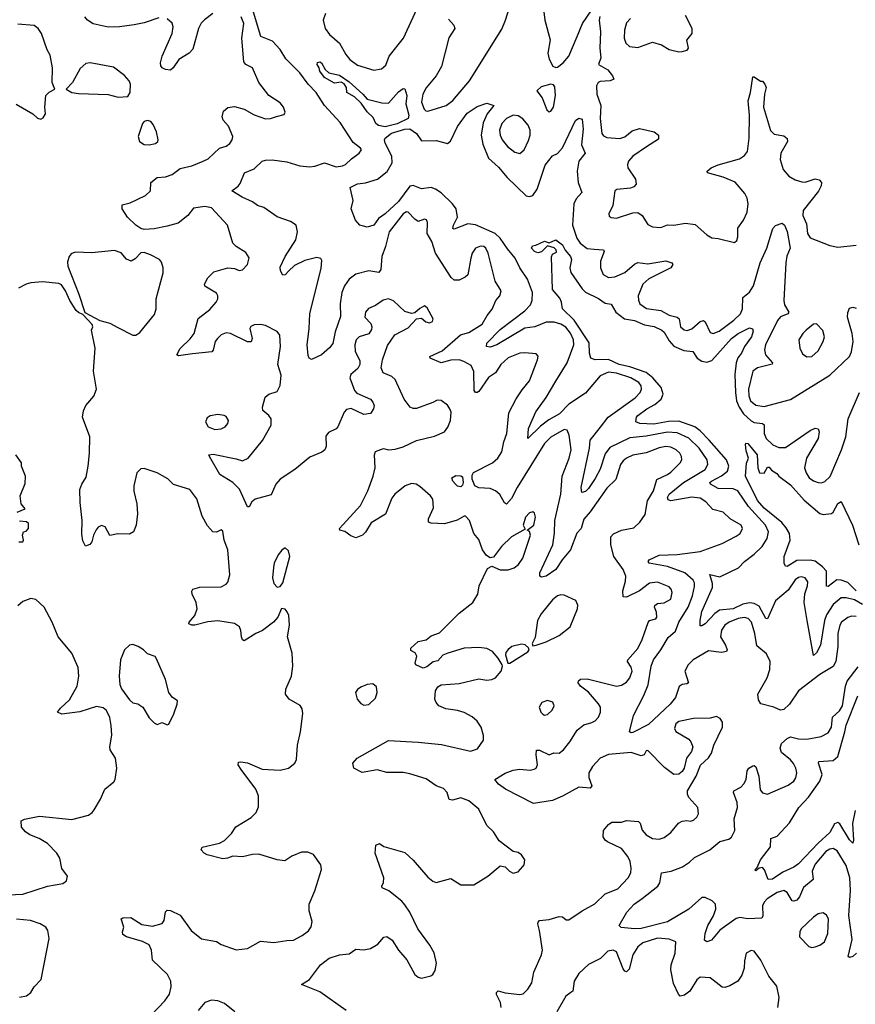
# Model space of a CAD drawing. Extents: x 1550320 to 1685906, y 509093 to 640511.
# Tile 246 of 256: x 1638886 to 1643981, y 532094 to 538098. Entities that reach past the tile are written whole.
import ezdxf

# ---------------------------------------------------------------- set-up
doc = ezdxf.new("R2010")
doc.units = 0

msp = doc.modelspace()

# ---------------------------------------------------------------- linework, layer by layer
at = {"layer": '0CON20XD'}
for points in [[(1641500.5, 538100.5), (1641532.5, 538065), (1641538.1, 538045), (1641502.9, 537987.1), (1641456.9, 537813.1), (1641424.8, 537755.2), (1641365, 537683.6), (1641343.2, 537645), (1641336.5, 537595), (1641352.4, 537552.4), (1641362.6, 537542.6), (1641375, 537540.8), (1641486.2, 537575), (1641526, 537605), (1641627.5, 537725), (1641825, 538040.8), (1641847.8, 538095), (1641912.5, 538305)], [(1642069.6, 538245), (1642087.7, 538095), (1642120, 537975), (1642105.8, 537895), (1642115, 537857.5), (1642136.7, 537815), (1642155, 537806.2), (1642165, 537808.8), (1642200, 537835), (1642234.3, 537875), (1642284.6, 537995.4), (1642317.3, 538075), (1642375, 538158)], [(1640750.9, 538135), (1640735.5, 538095), (1640748.5, 538045), (1640775, 538008.8), (1640835, 537955.5), (1640875, 537885.5), (1640899.6, 537855), (1640945, 537821.9), (1641045, 537791.3), (1641091.8, 537798.2), (1641118.1, 537821.9), (1641139.6, 537875), (1641227.1, 537985), (1641306.6, 538163.4)], [(1639735, 538108.8), (1639645, 538078.5), (1639585, 538065.9), (1639494.6, 538054.6), (1639425, 538053.3), (1639335, 538073.8), (1639300, 538095), (1639282.5, 538115)], [(1640063.1, 538135), (1640012.8, 538097.2), (1639993.4, 538076.6), (1639976.2, 538045), (1639942.1, 537917.9), (1639918.6, 537895), (1639855.6, 537855), (1639822.5, 537805), (1639805, 537790), (1639775, 537794), (1639755, 537803.8), (1639745.9, 537815.9), (1639744.3, 537834.3), (1639755, 537876), (1639815.3, 538014.7), (1639821.5, 538055), (1639815, 538077.5), (1639785, 538104.4)], [(1642565, 535408.2), (1642548.5, 535385), (1642520.5, 535295), (1642465, 535241.1), (1642365, 535096.9), (1642325, 535052.5), (1642308.9, 534995), (1642283.5, 534966.5), (1642243.8, 534865), (1642193.6, 534805), (1642155.7, 534745), (1642096, 534705), (1642068.3, 534698.3), (1642056.7, 534705), (1642057.1, 534725), (1642137.2, 534895), (1642147.7, 534967.7), (1642148.8, 535045), (1642185.3, 535205), (1642192.5, 535315), (1642235.6, 535425), (1642247.8, 535475), (1642235.4, 535565.4), (1642224.3, 535594.3), (1642205, 535598.9), (1642125, 535552.7), (1642085, 535514.5), (1641920, 535245), (1641885, 535177.8), (1641855, 535144.3), (1641841.7, 535151.7), (1641813.8, 535203.8), (1641786.7, 535225), (1641755, 535238.6), (1641685, 535243.8), (1641661.8, 535255), (1641645, 535296.7), (1641645, 535321.2), (1641652.2, 535337.8), (1641769.4, 535395), (1641801.8, 535425), (1641826.6, 535463.4), (1641838, 535525), (1641855.9, 535575), (1641868.8, 535701.2), (1641913.8, 535786.2), (1641949, 535841), (1641995, 535896), (1642044, 536025), (1642046.4, 536046.4), (1642035, 536060), (1641965, 536067.1), (1641935, 536064.4), (1641865, 536035.5), (1641820, 535995), (1641786.7, 535945), (1641745, 535915.6), (1641685, 535831.1), (1641674.5, 535824.5), (1641665, 535825.8), (1641657.5, 535837.5), (1641655, 535952.5), (1641638.5, 535988.5), (1641594.7, 536014.7), (1641565, 536023.2), (1641515, 536021.9), (1641455, 536006.7), (1641388, 536035), (1641386.7, 536045), (1641461.8, 536078.2), (1641573.5, 536176.5), (1641625, 536190.9), (1641705, 536242.2), (1641735.9, 536294.1), (1641767.5, 536332.5), (1641789.5, 536385), (1641812.9, 536415), (1641820.6, 536445), (1641785, 536503.3), (1641742.1, 536675), (1641727.8, 536705), (1641715, 536714.4), (1641695, 536716.7), (1641665.5, 536704.5), (1641645.7, 536675), (1641635.6, 536645), (1641617.5, 536542.5), (1641602.7, 536527.3), (1641565, 536509.1), (1641535, 536508.9), (1641516.4, 536526.4), (1641420.8, 536675), (1641399.6, 536745), (1641370.5, 536795), (1641372.3, 536862.3), (1641367.3, 536877.3), (1641355, 536882), (1641315, 536868.1), (1641295, 536881.4), (1641255, 536925.5), (1641245, 536926.2), (1641225, 536913.8), (1641138.4, 536805), (1641117, 536715), (1641094.7, 536655), (1641087.7, 536575), (1641075, 536555.6), (1641015, 536566.9), (1640935, 536546.5), (1640895, 536516), (1640867.1, 536475), (1640849.8, 536435), (1640839.8, 536365), (1640842.6, 536287.4), (1640808.9, 536195), (1640795, 536124), (1640775, 536097.5), (1640725.8, 536054.2), (1640665, 536026.7), (1640650, 536035), (1640645, 536050), (1640638.5, 536115), (1640651.6, 536215), (1640654.2, 536304.2), (1640725, 536582), (1640728.9, 536628.9), (1640722.7, 536642.7), (1640698.3, 536648.3), (1640625, 536630.4), (1640561.5, 536598.5), (1640525.7, 536564.3), (1640505, 536541.9), (1640490.3, 536540.3), (1640475.9, 536565.9), (1640475, 536590), (1640504.5, 536655), (1640570, 536755), (1640579.2, 536805), (1640571.2, 536845), (1640536.9, 536866.9), (1640455, 536896.4), (1640375, 536953.3), (1640335.5, 536965.5), (1640305, 536988.1), (1640242, 537015), (1640180, 537055), (1640217.7, 537082.3), (1640230.5, 537099.5), (1640256.7, 537165), (1640315, 537188.6), (1640365.4, 537234.6), (1640385, 537242.1), (1640425, 537244.6), (1640515, 537231.8), (1640595, 537207.1), (1640655, 537200.9), (1640685.3, 537204.7), (1640745, 537225.6), (1640815, 537201.1), (1640853.8, 537206.2), (1640872, 537215), (1640909.6, 537250.4), (1640956, 537285), (1640970, 537305), (1640963.8, 537315), (1640918.7, 537348.7), (1640840.4, 537470.4), (1640744.2, 537575), (1640693.8, 537653.8), (1640644.3, 537704.3), (1640593.8, 537775), (1640508.7, 537858.7), (1640475, 537915.8), (1640427.7, 537967.7), (1640356, 537996), (1640311.5, 538145)], [(1640451.9, 537508.1), (1640499.2, 537520.8), (1640503.8, 537535), (1640494, 537565), (1640475, 537591.2), (1640405, 537636.7), (1640344.5, 537714.5), (1640305.6, 537805), (1640265, 537825.5), (1640252, 537842), (1640240, 537985), (1640252.2, 538075), (1640236, 538116)], [(1642422.9, 538117.1), (1642418.8, 538095), (1642427.6, 538025), (1642422.9, 537925), (1642428.9, 537865), (1642414.2, 537825), (1642472.2, 537792.2), (1642501.1, 537755), (1642508.8, 537735), (1642485.4, 537724.6), (1642425, 537721.2), (1642413.3, 537715), (1642403.2, 537695), (1642404.7, 537645), (1642430, 537575), (1642424.7, 537495), (1642435.7, 537405), (1642445, 537390.8), (1642465, 537380.6), (1642544.5, 537374.5), (1642575, 537384.4), (1642619.4, 537420.6), (1642665, 537435.6), (1642755, 537414.3), (1642780.8, 537395), (1642781.2, 537368.8), (1642707.9, 537322.1), (1642624.4, 537265), (1642597.8, 537235), (1642591.1, 537215), (1642593.5, 537195), (1642641.4, 537125), (1642644.2, 537095), (1642630.7, 537079.3), (1642609.8, 537070.2), (1642527.5, 537062.5), (1642514.4, 537055.6), (1642501.9, 536965), (1642478.8, 536915), (1642480.8, 536900.8), (1642491.9, 536891.9), (1642525, 536887.1), (1642625, 536921.1), (1642655, 536923.1), (1642680.8, 536905), (1642715, 536848.8), (1642745, 536834.2), (1642795, 536831.4), (1642835, 536846.7), (1642875, 536844.4), (1642945, 536857.3), (1643005, 536849.4), (1643075, 536786.9), (1643105, 536768.1), (1643145, 536764.4), (1643245, 536740), (1643257.7, 536752.3), (1643264, 536775), (1643263.8, 536826.2), (1643299.4, 536875), (1643321.5, 536925), (1643327.3, 536975), (1643320.4, 537010.4), (1643307.6, 537037.6), (1643247.7, 537107.7), (1643175, 537138.2), (1643080, 537165), (1643077.5, 537175), (1643102.5, 537195), (1643145, 537214), (1643275, 537248.9), (1643305, 537269.4), (1643322.7, 537295), (1643333.9, 537375), (1643334.7, 537515), (1643327.3, 537602.7), (1643342, 537655), (1643355, 537750), (1643365, 537750), (1643403, 537723), (1643415, 537722.5), (1643430, 537705), (1643436.7, 537685), (1643426.7, 537645), (1643421.2, 537565), (1643463.4, 537423.4), (1643485, 537400.6), (1643545, 537390.6), (1643564.4, 537374.4), (1643566.7, 537355), (1643526.2, 537285), (1643522.1, 537245), (1643540.9, 537185), (1643574.4, 537145), (1643615, 537121.9), (1643655, 537108.6), (1643675, 537108.1), (1643735, 537128.2), (1643760.9, 537120.9), (1643774.5, 537105), (1643772.5, 537085), (1643756.5, 537053.5), (1643662.5, 536935), (1643661.5, 536905), (1643684, 536854), (1643689.5, 536795), (1643705, 536768.6), (1643825, 536722), (1643875, 536711.4), (1643985, 536723.3)], [(1642610, 538105), (1642585, 538078.8), (1642573.5, 538035), (1642571.9, 537985), (1642582, 537955), (1642604, 537935), (1642655, 537928.5), (1642745, 537961.2), (1642800, 537945), (1642845, 537916.7), (1642905, 537901.2)], [(1642905, 537901.2), (1642925, 537903.3), (1642955, 537912.5), (1642963.3, 537925), (1642953.8, 537973.8), (1642985.7, 538015), (1642985.7, 538045), (1642945, 538123.3)], [(1638865, 537582.9), (1638966.7, 537525), (1638995, 537496.7), (1639015, 537492.5), (1639029.3, 537500.7), (1639043.3, 537525), (1639040, 537565), (1639046, 537635), (1639065, 537656.2), (1639100, 537675), (1639084.2, 537715), (1639085.6, 537805), (1639072.9, 537882.9), (1639054.5, 537915), (1639019.1, 538015), (1638997.8, 538045), (1638975, 538062.1), (1638875, 538071.5)], [(1639486.4, 537626.4), (1639545, 537630), (1639560, 537655), (1639560.8, 537705), (1639553.8, 537725), (1639525, 537758.8), (1639458.8, 537808.8), (1639315.8, 537835.8), (1639288.8, 537831.2), (1639255, 537800), (1639208.8, 537715), (1639170, 537675), (1639204.2, 537654.2), (1639245, 537648), (1639425, 537641.2), (1639486.4, 537626.4)], [(1641115, 537444.2), (1641073.8, 537453.8), (1641057.8, 537465), (1641041.6, 537501.6), (1641005, 537536.9), (1640968.7, 537588.7), (1640927.1, 537627.1), (1640880.8, 537655), (1640879.2, 537685), (1640865, 537708), (1640846.4, 537716.4), (1640805, 537712), (1640745, 537745.7), (1640715.7, 537785), (1640712.5, 537805), (1640700, 537825), (1640702.7, 537837.3), (1640715, 537840.6), (1640727.1, 537835), (1640747.5, 537795), (1640771.2, 537775), (1640835, 537759.4), (1640895, 537718.8), (1640978.8, 537645), (1641005, 537614), (1641095, 537590.5), (1641135, 537590), (1641195, 537658.8), (1641225, 537678.8), (1641235, 537676.7), (1641245.5, 537635.5), (1641240, 537585), (1641258.2, 537515), (1641255.5, 537495), (1641187, 537463), (1641115, 537444.2)], [(1642115, 537536.7), (1642125, 537540), (1642140.6, 537565), (1642153.3, 537635), (1642148.7, 537688.7), (1642140.3, 537700.3), (1642125, 537705.7), (1642065, 537687.8), (1642040, 537665), (1642071.2, 537621.2), (1642099.5, 537549.5), (1642115, 537536.7)], [(1640877, 532057), (1640715, 532170.5), (1640603.3, 532215), (1640653.3, 532245), (1640720, 532335), (1640773.3, 532375), (1640835, 532395.7), (1640895, 532402.5), (1640935, 532430), (1640985, 532425.8), (1641025.6, 532434.4), (1641069.3, 532460.7), (1641105.9, 532504.1), (1641125, 532508), (1641156, 532485), (1641195, 532424), (1641245.4, 532365.4), (1641295, 532275.8), (1641315, 532259.4), (1641335, 532254.4), (1641392.1, 532267.9), (1641404.3, 532275.7), (1641419.1, 532300.9), (1641428.1, 532345), (1641412.9, 532407.1), (1641386.7, 532455), (1641314.2, 532555), (1641265.6, 532655), (1641235, 532701.2), (1641215, 532723.8), (1641136.7, 532785), (1641096.7, 532805), (1641093.8, 532815), (1641104, 532836), (1641106.2, 532865), (1641053.8, 533015), (1641056.7, 533065), (1641080, 533075), (1641106.1, 533056.1), (1641235, 533018.8), (1641285, 532972), (1641375, 532870), (1641405, 532845.5), (1641425, 532837.5), (1641515, 532862), (1641575, 532822.5), (1641655, 532822), (1641740, 532875), (1641815, 532937.5), (1641845, 532933.3), (1641873.3, 532905), (1641895, 532894), (1641925, 532901.2), (1641953.8, 532935), (1641961.2, 532945), (1641966, 532975), (1641946.2, 533005), (1641925, 533018.8), (1641895, 533026.7), (1641810.3, 533090.3), (1641773.8, 533145), (1641735, 533184), (1641685, 533284.4), (1641625, 533334.6), (1641575, 533353.8), (1641525, 533339.1), (1641505, 533342.9), (1641492.9, 533385), (1641470.4, 533410.4), (1641425, 533426.9), (1641365, 533468.8), (1641265, 533500.2), (1641225, 533507.6), (1641125, 533507.5), (1641065, 533523.3), (1640975, 533506.7), (1640923.6, 533533.6), (1640917.5, 533565), (1640943.3, 533595), (1641135, 533702), (1641315, 533691.8), (1641458, 533678), (1641635, 533636.7), (1641677.1, 533652.9), (1641714.4, 533705), (1641713.2, 533733.2), (1641699.1, 533785), (1641675, 533821.1), (1641645, 533847.3), (1641595, 533872.5), (1641555.4, 533885.4), (1641483.3, 533895), (1641442, 533915), (1641425, 533933.8), (1641417.5, 533955), (1641422, 534005), (1641435, 534030), (1641455, 534041.2), (1641565, 534050.8), (1641685, 534078.8), (1641735, 534070.8), (1641765, 534074), (1641786.7, 534085), (1641821.2, 534125), (1641830, 534155), (1641827.5, 534165), (1641804, 534205), (1641768.6, 534245), (1641735, 534264.4), (1641685, 534270.6), (1641596.6, 534266.6), (1641495.7, 534234.3), (1641466.4, 534223.6), (1641435, 534188), (1641406.7, 534183.3), (1641368.7, 534151.3), (1641345, 534143.3), (1641301.2, 534165), (1641296.7, 534175), (1641306.4, 534216.4), (1641296.4, 534236.4), (1641270.7, 534250.7), (1641270, 534265), (1641315, 534306.7), (1641365, 534316.7), (1641395, 534341.2), (1641445, 534360), (1641565, 534479.2), (1641648.8, 534545), (1641678.8, 534595), (1641686.9, 534645), (1641738, 534752), (1641765, 534766.7), (1641815, 534742.9), (1641865, 534743.5), (1641900.8, 534755), (1641927.3, 534775), (1641953.2, 534815), (1642000.8, 534955), (1641995, 534977.5), (1641980, 534985), (1642020.8, 535015), (1642030, 535065), (1642025, 535090), (1642015, 535096.2), (1641995, 535092), (1641969.2, 535065), (1641956.2, 535016.2), (1641968.3, 534991.7), (1641885, 534944.4), (1641824.5, 534885), (1641775, 534820), (1641755, 534816.7), (1641731.7, 534831.7), (1641707.5, 534865), (1641685, 534927.5), (1641654.4, 534964.4), (1641628.5, 535045), (1641605, 535070), (1641595, 535070.5), (1641554.1, 535045.9), (1641476.9, 535023.1), (1641395, 535028.9), (1641378.8, 535035), (1641379.4, 535055), (1641408.9, 535121.1), (1641404.3, 535175), (1641391.4, 535195), (1641325, 535252.1), (1641303.8, 535265), (1641275, 535270), (1641235.8, 535255), (1641172.9, 535205), (1641155, 535181.2), (1641117.2, 535082.8), (1641029.1, 535030.9), (1640995, 534973.3), (1640976.7, 534955), (1640935, 534938.8), (1640905, 534951.2), (1640867.7, 534977.7), (1640837.5, 534985), (1640836.7, 534995), (1640964.4, 535135), (1641008.8, 535225), (1641041.8, 535315), (1641053.3, 535365), (1641050, 535445), (1641056, 535465), (1641105, 535483.1), (1641135, 535475.7), (1641175, 535478.6), (1641225, 535494.4), (1641305, 535531.1), (1641415, 535558), (1641476.2, 535585), (1641496.8, 535613.2), (1641512.5, 535655), (1641515.8, 535705), (1641508.8, 535725), (1641495, 535747.5), (1641456.4, 535776.4), (1641431.2, 535778.8), (1641405, 535762.9), (1641305, 535727.3), (1641285, 535726.4), (1641265.8, 535735), (1641229.2, 535785), (1641174.3, 535905), (1641155, 535921.4), (1641102, 535945), (1641090.6, 535975), (1641098.5, 536025), (1641128.7, 536111.3), (1641172.9, 536177.1), (1641255, 536219.4), (1641305, 536273.3), (1641335, 536277.5), (1641362.5, 536255), (1641385, 536250), (1641403, 536257), (1641407.5, 536275), (1641370.7, 536340.7), (1641355, 536352.5), (1641325, 536336.7), (1641295, 536310), (1641275, 536306), (1641235, 536318.6), (1641165, 536383.5), (1641135, 536396.8), (1641101.7, 536388.3), (1641055, 536355.6), (1641013.4, 536336.6), (1640994.2, 536315), (1640989.4, 536285), (1641027.8, 536245), (1641033.6, 536225), (1641031.1, 536208.9), (1641015, 536182.2), (1640956.2, 536165), (1640936.7, 536145), (1640929.5, 536115), (1640932.2, 536075), (1640959.3, 536019.3), (1640959.4, 535995), (1640947.9, 535972.1), (1640904.2, 535935), (1640898.6, 535915), (1640927.6, 535837.6), (1640940.9, 535820.9), (1641025, 535783.3), (1641040, 535765), (1641046.7, 535745), (1641043.3, 535725), (1641025, 535697.5), (1640985, 535691.2), (1640908, 535728), (1640878.6, 535721.4), (1640864.3, 535705), (1640825, 535616.2), (1640815, 535604.2), (1640769.7, 535580.3), (1640752.1, 535557.9), (1640754.2, 535495), (1640745.7, 535474.3), (1640728.5, 535461.5), (1640655, 535431.4), (1640564, 535355), (1640475, 535295.6), (1640446.9, 535265), (1640418.8, 535201.2), (1640322.5, 535175), (1640301.7, 535158.3), (1640285, 535127.5), (1640275, 535127.5), (1640225.5, 535235.5), (1640186, 535275), (1640106, 535325), (1640042.5, 535435), (1640040, 535445), (1640065, 535449.2), (1640205, 535420.5), (1640245, 535407.8), (1640278.9, 535425), (1640367.2, 535532.8), (1640418.9, 535625), (1640419.2, 535665), (1640405.4, 535685), (1640369.1, 535715), (1640366, 535735), (1640383.5, 535796.5), (1640405, 535814.2), (1640455, 535831.4), (1640475, 535866.7), (1640480.9, 535930.9), (1640460, 535995), (1640476.7, 536105), (1640471.4, 536175), (1640455, 536197.5), (1640385, 536233.5), (1640355, 536240.5), (1640315, 536237.8), (1640295, 536227.5), (1640290, 536215), (1640304.2, 536155), (1640297.1, 536132.9), (1640275, 536134.3), (1640172, 536185), (1640145, 536189.6), (1640115, 536176.2), (1640091.8, 536155), (1640077.5, 536135), (1640066.4, 536083.6), (1640057.6, 536072.4), (1639938.8, 536061.2), (1639855, 536049.2), (1639843.3, 536055), (1639865, 536093.8), (1639925, 536151.4), (1639949.5, 536185), (1639974.6, 536275.4), (1640045, 536330.8), (1640084.2, 536375), (1640094.2, 536395), (1640094, 536415), (1640085, 536430), (1640014.1, 536474.1), (1640013.8, 536485), (1640032.9, 536525), (1640070.2, 536559.8), (1640155, 536584.3), (1640195, 536580.8), (1640225, 536568), (1640245, 536572), (1640275, 536606.2), (1640285.6, 536645.6), (1640265, 536678.8), (1640205.5, 536715.5), (1640185.8, 536735), (1640152.2, 536845), (1640055, 536950.6), (1640015, 536958.9), (1639945, 536948), (1639912, 536905), (1639852.9, 536857.1), (1639785, 536838.8), (1639705, 536822.2), (1639645, 536819.6), (1639624.2, 536825), (1639594.4, 536845), (1639544, 536894), (1639510.9, 536945), (1639511.7, 536968.3), (1639559.4, 536980.6), (1639653.4, 537026.6), (1639683.8, 537055), (1639686, 537105), (1639724.1, 537135.9), (1639775, 537140.6), (1639815, 537153.3), (1639865, 537191.5), (1639935, 537207.5), (1640005.4, 537234.6), (1640035, 537250), (1640105, 537314.2), (1640145, 537327.5), (1640167.6, 537342.4), (1640181.4, 537365), (1640185, 537386.7), (1640159.3, 537449.3), (1640127.5, 537485), (1640121.4, 537505), (1640129.1, 537540.9), (1640155, 537562), (1640195, 537568), (1640255, 537551.9), (1640315, 537518), (1640385, 537494.4), (1640415, 537495.7), (1640451.9, 537508.1)], [(1643985, 534458.8), (1643958.4, 534461.6), (1643935, 534453.1), (1643897.3, 534425), (1643886, 534405), (1643874.2, 534355.8), (1643873.2, 534275), (1643861.1, 534185), (1643845.8, 534154.2), (1643815.8, 534135), (1643763.9, 534106.1), (1643635, 534006.5), (1643579.5, 533925), (1643545, 533891.9), (1643525, 533887.5), (1643483.3, 533905), (1643405.6, 533925.6), (1643391.1, 533951.1), (1643386.9, 533985), (1643443.8, 534085), (1643460, 534135), (1643462.2, 534185), (1643440.2, 534230.2), (1643380.9, 534280.9), (1643369, 534355), (1643347.5, 534425), (1643326.6, 534446.6), (1643305, 534452.9), (1643267.2, 534447.2), (1643212.2, 534425), (1643184.8, 534405.2), (1643163.9, 534375), (1643159.6, 534335), (1643189.6, 534285), (1643198.5, 534255), (1643195.4, 534244.6), (1643165, 534238.4), (1643085, 534249.4), (1642992.7, 534195), (1642961.5, 534165), (1642942.3, 534125), (1642964.2, 534055), (1642952.6, 534047.4), (1642925, 534043.8), (1642907.6, 534032.4), (1642885.4, 533965), (1642851.4, 533925), (1642720.2, 533799.8), (1642625, 533751.9), (1642615, 533748.8), (1642603.3, 533755), (1642628, 533855), (1642692.2, 533977.8), (1642718.6, 534041.4), (1642735.3, 534155), (1642749.7, 534195), (1642795.3, 534255), (1642840, 534330), (1642885, 534370), (1642905.3, 534425), (1642960.8, 534515), (1642987.8, 534585), (1643000.8, 534640.8), (1642999.3, 534665), (1642991.2, 534681.2), (1642940.9, 534725), (1642835, 534763.3), (1642724.8, 534784.8), (1642716.9, 534795), (1642724.5, 534805), (1642785, 534833.6), (1642895, 534837.3), (1643035, 534855.5), (1643168.8, 534905), (1643255, 534949.2), (1643278.8, 534965), (1643292.5, 534995), (1643284, 535015), (1643218, 535055), (1643175, 535095.6), (1643111.3, 535111.3), (1643068.7, 535158.7), (1643035, 535179.6), (1642985, 535185.7), (1642855, 535164.8), (1642839.5, 535169.5), (1642836.6, 535185), (1642846.6, 535205), (1642933.1, 535276.9), (1643065.4, 535355), (1643080.7, 535385), (1643077.2, 535415), (1643029.1, 535485), (1642966.3, 535546.3), (1642895, 535578.5), (1642835, 535583.3), (1642705, 535558.1), (1642605, 535547.6), (1642485, 535488.9), (1642455, 535450.5), (1642425, 535356.7), (1642395, 535299.6), (1642355, 535240), (1642335, 535221.9), (1642313.3, 535215), (1642308.9, 535245), (1642360.8, 535485), (1642364.7, 535535), (1642426.4, 535613.6), (1642473.6, 535675), (1642638.6, 535791.4), (1642669.2, 535825), (1642677.2, 535845), (1642675.3, 535865), (1642661.5, 535885), (1642612.1, 535915), (1642525, 535943.4), (1642475, 535948), (1642425, 535926), (1642335, 535820.3), (1642235, 535753.3), (1642176.2, 535695), (1642112.1, 535657.9), (1642060.6, 535619.4), (1641984.1, 535544.1), (1641989.1, 535605), (1642032.2, 535707.8), (1642096.4, 535795), (1642155, 535894.4), (1642224.4, 536005.6), (1642264.2, 536115), (1642262.2, 536145), (1642245, 536187.5), (1642215, 536222.4), (1642185, 536242.2), (1642144, 536254), (1642095, 536253.3), (1642025.8, 536225), (1641966.7, 536216.7), (1641795, 536115.3), (1641755, 536100.6), (1641731.2, 536105), (1641734.2, 536125), (1641815, 536208.2), (1641965, 536322.1), (1641999.6, 536360.4), (1642010.4, 536385), (1642012.9, 536435), (1641981.3, 536515), (1641934.7, 536585), (1641906.1, 536645), (1641860.1, 536700.1), (1641815.6, 536765), (1641785.8, 536795), (1641665, 536847.4), (1641617.4, 536852.6), (1641535, 536820.8), (1641526.7, 536825), (1641530, 536845), (1641555.9, 536895), (1641548.1, 536945), (1641525.3, 536975.3), (1641455, 537041.9), (1641421.5, 537065), (1641395, 537074.3), (1641335, 537067.8), (1641285, 537086.3), (1641265, 537083.6), (1641195, 536988.6), (1641115, 536914.7), (1641073.4, 536886.6), (1641045, 536846), (1641005, 536833.8), (1640960, 536845), (1640933.3, 536875), (1640906.2, 536945), (1640920, 536995), (1640900, 537075), (1640945, 537098.1), (1640995, 537104.3), (1641066.7, 537126.7), (1641126.8, 537173.2), (1641156.4, 537225), (1641154.2, 537265), (1641113.3, 537345), (1641109.5, 537365), (1641115, 537376.1), (1641153, 537407), (1641235, 537430.8), (1641265, 537431.7), (1641304.7, 537405), (1641335, 537359.1), (1641425, 537361.4), (1641495, 537343.1), (1641512.1, 537357.9), (1641555, 537446.7), (1641615, 537528.2), (1641675, 537569.7), (1641735, 537588.2), (1641776.7, 537575), (1641735.2, 537524.8), (1641710.9, 537469.1), (1641699.8, 537395), (1641708.8, 537338.8), (1641745, 537253.6), (1641805, 537198.2), (1641858.5, 537135), (1641974.7, 537024.7), (1641995, 537020), (1642015, 537025.6), (1642041.3, 537065), (1642089.1, 537210.9), (1642135, 537267.5), (1642165, 537281.4), (1642195, 537317.8), (1642275, 537484), (1642295, 537496.7), (1642315, 537492.5), (1642321.5, 537431.5), (1642311.9, 537335), (1642332.9, 537285), (1642294.8, 537235.2), (1642285.2, 537175), (1642291, 537105), (1642312.9, 537045), (1642278.1, 537005), (1642265, 536975.7), (1642255.8, 536845), (1642282.3, 536765), (1642302.2, 536735), (1642345, 536703.8), (1642387.9, 536697.9), (1642446, 536695), (1642450, 536685), (1642427.7, 536625), (1642427.7, 536585), (1642444.1, 536544.1), (1642475, 536526.4), (1642515, 536530.8), (1642575, 536556.9), (1642635, 536607.5), (1642655, 536617.5), (1642715, 536609.3), (1642825, 536628.5), (1642861.2, 536615), (1642868, 536605), (1642855.7, 536585), (1642722.5, 536517.5), (1642685, 536485.4), (1642655.9, 536415), (1642658.1, 536388.1), (1642667.9, 536365), (1642707.2, 536337.2), (1642794, 536324), (1642845, 536296.5), (1642895.2, 536285.2), (1642906.2, 536275), (1642915.4, 536225), (1642936.5, 536206.5), (1642956.5, 536203.5), (1642985, 536212.3), (1643035, 536256.8), (1643055, 536263.6), (1643065.7, 536255.7), (1643095, 536190), (1643115, 536183.6), (1643151.5, 536198.5), (1643240.4, 536265), (1643280.4, 536305), (1643292.7, 536335), (1643294.5, 536405), (1643335, 536436.7), (1643360.4, 536475), (1643401.1, 536615), (1643442, 536705), (1643478, 536825), (1643495, 536843.3), (1643535, 536858), (1643548.1, 536845), (1643565, 536806), (1643584, 536705), (1643564, 536656), (1643557, 536615), (1643543.9, 536385), (1643549.9, 536359.9), (1643574.5, 536315), (1643568.6, 536305), (1643525, 536286.6), (1643506.5, 536263.5), (1643433.6, 536115), (1643426.4, 536085), (1643433.7, 536053.7), (1643475.5, 536005), (1643473.4, 535996.6), (1643384.2, 535975), (1643356.5, 535955), (1643329.2, 535845), (1643331.4, 535805), (1643341.9, 535775), (1643375, 535747.2), (1643425, 535739.4), (1643585, 535782.9), (1643825, 535930.6), (1643945.4, 536044.6), (1643956.7, 536073.3), (1643967.5, 536135), (1643962.4, 536185), (1643933.6, 536285), (1643935, 536312.5), (1643945, 536338.8), (1643965, 536346), (1643985, 536338.8)], [(1641935, 537281.9), (1641960.8, 537305), (1641987.8, 537362.2), (1641998.1, 537395), (1641998.6, 537425), (1641986.9, 537455), (1641953.2, 537493.2), (1641925, 537511.2), (1641895, 537516.1), (1641855, 537496.5), (1641825.6, 537465), (1641812.1, 537425), (1641814.6, 537395), (1641828.5, 537365), (1641861.1, 537325), (1641905, 537290), (1641935, 537281.9)], [(1639675, 537334.4), (1639715, 537344), (1639728, 537355), (1639730, 537365), (1639720.8, 537415), (1639699.7, 537459.7), (1639685, 537476.7), (1639665, 537482.5), (1639645, 537476.7), (1639634.3, 537465.7), (1639608, 537385), (1639616.7, 537355), (1639645, 537338), (1639675, 537334.4)], [(1644025, 534531.5), (1643975, 534559.6), (1643925, 534573.3), (1643895, 534573.2), (1643845, 534531.8), (1643805, 534469.1), (1643793.3, 534435), (1643767.5, 534285), (1643745, 534238.1), (1643725, 534220.8), (1643688, 534435), (1643669.6, 534545), (1643673.1, 534596.9), (1643689.1, 534645), (1643690.2, 534670.2), (1643675, 534694.4), (1643650.7, 534700.7), (1643635, 534697.7), (1643615, 534681.8), (1643570.4, 534619.6), (1643495, 534553.5), (1643445, 534444.2), (1643435, 534447.1), (1643395, 534522.8), (1643365, 534538.4), (1643335, 534541.3), (1643295, 534533.2), (1643235, 534505.2), (1643152.6, 534497.4), (1643123.5, 534476.5), (1643065, 534414.3), (1643045, 534401.2), (1643035, 534402.5), (1643034.4, 534435), (1643045, 534490), (1643109.2, 534635), (1643109.7, 534659.7), (1643094.2, 534715), (1643155, 534701.5), (1643269.1, 534755), (1643305.7, 534794.3), (1643365, 534838.7), (1643412.2, 534885), (1643442.8, 534935), (1643450.7, 534975), (1643434.1, 535015), (1643329.6, 535129.6), (1643263.5, 535225), (1643235, 535237.6), (1643145, 535240.3), (1643098.1, 535265), (1643094.4, 535275), (1643104.5, 535285), (1643165, 535316.1), (1643201.2, 535345), (1643209.1, 535375), (1643195.7, 535415), (1643090.5, 535535), (1643035, 535591.6), (1643001.5, 535615), (1642905, 535651), (1642842.1, 535647.9), (1642752, 535632), (1642667.5, 535635), (1642643.3, 535645), (1642646, 535675), (1642654.2, 535685), (1642708.9, 535725), (1642758.2, 535751.8), (1642796.4, 535783.6), (1642808.7, 535815), (1642797.4, 535855), (1642747, 535915), (1642705, 535946), (1642605, 535980.7), (1642540.8, 535995), (1642475, 536025.2), (1642394.4, 536024.4), (1642367.5, 536035), (1642359.4, 536065), (1642357.5, 536127.5), (1642266.4, 536266.4), (1642195.7, 536335), (1642190, 536375), (1642179.7, 536399.7), (1642135, 536452.5), (1642127.7, 536652.3), (1642135, 536668.8), (1642159.4, 536680.6), (1642157.8, 536695), (1642145, 536707.8), (1642105, 536720), (1642067.9, 536682.1), (1642045, 536675.6), (1642024.6, 536684.6), (1642005.8, 536705), (1642011.7, 536718.3), (1642032.5, 536722.5), (1642085, 536746.9), (1642115, 536738.1), (1642155, 536756.7), (1642195, 536725.5), (1642212.3, 536692.3), (1642244.2, 536655), (1642249.4, 536635), (1642239.8, 536585), (1642246.2, 536556.2), (1642315, 536456.5), (1642335, 536436.2), (1642415, 536397.5), (1642455, 536368.9), (1642492.9, 536362.9), (1642520, 536315), (1642574.3, 536275), (1642635, 536263.5), (1642695, 536237.8), (1642755, 536227.4), (1642801.1, 536205), (1642815, 536192.5), (1642845, 536139.3), (1642875, 536108.2), (1642935, 536080.3), (1642990.8, 536075), (1643016.4, 536035), (1643045, 536016.1), (1643075, 536009.2), (1643105, 536019.2), (1643225, 536153.8), (1643266.3, 536183.7), (1643335, 536219.2), (1643353.3, 536213.3), (1643358, 536198), (1643348.2, 536165), (1643304.6, 536105), (1643287.5, 536065), (1643264.3, 536035.7), (1643254.8, 536005.2), (1643247, 535935), (1643249.7, 535825), (1643257, 535775), (1643272.9, 535735), (1643298.4, 535695), (1643345, 535652.9), (1643365, 535642.2), (1643414, 535635), (1643425, 535626.9), (1643425.3, 535575), (1643436.2, 535545), (1643478.5, 535505), (1643515, 535488.9), (1643555, 535490), (1643705, 535593.8), (1643735, 535606.7), (1643754.2, 535604.2), (1643760.5, 535585), (1643754.6, 535545), (1643683.6, 535425), (1643671.3, 535365), (1643681.1, 535335), (1643700, 535305), (1643725, 535285.5), (1643755, 535276.4), (1643775, 535274.5), (1643795, 535281.1), (1643826.6, 535313.4), (1643896.7, 535475), (1643923.1, 535555), (1643938.1, 535665), (1644005.9, 535824.1)], [(1639595, 536174), (1639618.3, 536191.7), (1639708.7, 536301.3), (1639718.1, 536335), (1639718.6, 536395), (1639760, 536555), (1639760.8, 536585), (1639749.7, 536619.7), (1639737.5, 536635), (1639684, 536665), (1639645, 536678.2), (1639625, 536675.6), (1639590.2, 536639.8), (1639565, 536625.7), (1639538, 536638), (1639505, 536675.7), (1639465, 536691.1), (1639325, 536676.2), (1639225, 536680.9), (1639200.2, 536669.8), (1639187.8, 536655), (1639177.8, 536622.2), (1639180, 536595), (1639247.5, 536425), (1639283.3, 536313.3), (1639374.3, 536264.3), (1639435, 536247.5), (1639485, 536221.4), (1639575, 536174), (1639595, 536174)], [(1639810.5, 532200.5), (1639808.2, 532235), (1639786.5, 532275), (1639695, 532363.8), (1639689.2, 532425), (1639676.2, 532456.2), (1639635, 532477.3), (1639536.7, 532505), (1639515, 532520), (1639512.5, 532535), (1639521.2, 532565), (1639503.8, 532615), (1639515, 532622), (1639564.1, 532624.1), (1639630.5, 532580.5), (1639695, 532570), (1639755, 532586.2), (1639766, 532605), (1639775, 532657.5), (1639785, 532667.5), (1639806.4, 532666.4), (1639865, 532636.7), (1639931.2, 532545), (1639995, 532492.9), (1640085, 532476), (1640115, 532458.6), (1640205, 532427.1), (1640275, 532434.4), (1640355, 532480), (1640435, 532470.9), (1640515, 532482.2), (1640555, 532484.4), (1640607.4, 532512.6), (1640647.2, 532542.8), (1640663.2, 532566.8), (1640668.3, 532598.3), (1640650, 532665), (1640650, 532705), (1640686, 532785), (1640726.1, 532916.1), (1640721.2, 532945), (1640677.7, 533007.7), (1640642.7, 533022.7), (1640605, 533022.5), (1640545, 532997.5), (1640501.7, 532968.3), (1640455, 532974.3), (1640345, 533010), (1640305, 533007.8), (1640244.1, 532994.1), (1640185, 532998), (1640152.5, 532985), (1640125, 532981.9), (1640030, 533005), (1640010, 533015), (1639992.5, 533035), (1639998.3, 533051.7), (1640104, 533076), (1640135, 533093.8), (1640177.5, 533135), (1640204.4, 533175.6), (1640297.8, 533232.2), (1640327.2, 533262.8), (1640342.4, 533297.6), (1640342.7, 533365), (1640326.1, 533406.1), (1640235.8, 533525), (1640218.8, 533555), (1640220, 533570), (1640235, 533573.3), (1640275.7, 533565.7), (1640365, 533526.9), (1640475, 533522.5), (1640525, 533534.2), (1640564, 533565), (1640573.2, 533586.8), (1640580, 533675), (1640598.5, 533755), (1640612.4, 533867.6), (1640607.5, 533895), (1640595.4, 533915.4), (1640530, 533955), (1640505.8, 533985.8), (1640509.2, 534015), (1640542.7, 534095), (1640550.7, 534155), (1640547.2, 534235), (1640518.9, 534335), (1640530.8, 534405), (1640526.7, 534465), (1640517.3, 534487.3), (1640505, 534503.8), (1640482.7, 534507.3), (1640460, 534455), (1640433.3, 534425), (1640365.8, 534374.2), (1640325, 534356), (1640255, 534311.2), (1640245, 534317.5), (1640237.5, 534335), (1640234.5, 534374.5), (1640226.2, 534396.2), (1640195, 534416.7), (1640095, 534431.9), (1640033.6, 534426.4), (1639953.9, 534406.1), (1639935, 534406.2), (1639916.7, 534415), (1639918.8, 534425), (1639954.4, 534465), (1639968.1, 534505), (1639962, 534545), (1639938, 534595), (1639936.4, 534613.6), (1639942.5, 534625), (1639985, 534637.5), (1640115, 534638.8), (1640144.3, 534655.7), (1640155, 534668.8), (1640167.4, 534712.6), (1640155.3, 534865), (1640132.5, 534925), (1640125, 534980), (1640115, 534986.7), (1640085, 534972.5), (1640064.4, 534974.4), (1640031.1, 535011.1), (1639999.5, 535070.5), (1639966.7, 535176.7), (1639924, 535234), (1639824.6, 535264.6), (1639788.3, 535298.3), (1639725, 535334.6), (1639645, 535360.5), (1639625, 535359.4), (1639601.1, 535335), (1639582.7, 535255), (1639582.6, 535222.6), (1639600, 535145), (1639604.1, 535085.9), (1639596.2, 535015), (1639580, 534975), (1639555, 534960), (1639485, 534963.3), (1639435, 534952.5), (1639406.4, 535006.4), (1639385, 535013.3), (1639365, 535003.3), (1639352.4, 534987.6), (1639336, 534955), (1639326.1, 534913.9), (1639313, 534897), (1639288.3, 534888.3), (1639271.2, 534921.2), (1639265, 534960), (1639267.1, 535045), (1639254.7, 535154.7), (1639253.3, 535233.3), (1639264.5, 535265), (1639292.2, 535307.8), (1639303.5, 535376.5), (1639312.5, 535455), (1639312.9, 535555), (1639268.1, 535675), (1639275, 535712.5), (1639290, 535745), (1639337.3, 535802.7), (1639353.8, 535845), (1639336.2, 535955), (1639346, 536095), (1639324, 536205), (1639331.2, 536225), (1639328.8, 536238.8), (1639271.2, 536301.2), (1639245, 536312), (1639231.2, 536325), (1639190.8, 536385), (1639164.5, 536445), (1639140.8, 536480.8), (1639125, 536488.9), (1639025, 536500), (1638955, 536493.8), (1638925.3, 536484.7), (1638879.5, 536460.5)], [(1643685, 536042.9), (1643715, 536044.4), (1643755, 536078.6), (1643784.5, 536135), (1643793.3, 536165), (1643782.8, 536202.8), (1643745, 536244), (1643725, 536240.8), (1643681.4, 536205), (1643660.8, 536185), (1643636.2, 536145), (1643643.1, 536095), (1643659.7, 536059.7), (1643685, 536042.9)], [(1640075, 535598.5), (1640115, 535603.3), (1640138, 535615), (1640156, 535635), (1640160, 535655), (1640145, 535677.5), (1640132.5, 535685), (1640095, 535690.6), (1640047.6, 535682.4), (1640028.7, 535671.3), (1640018.6, 535645), (1640036, 535615), (1640075, 535598.5)], [(1643984.9, 534614.9), (1643935, 534666.2), (1643895, 534680.3), (1643867.7, 534682.3), (1643815, 534642.5), (1643805, 534643.8), (1643804.1, 534735), (1643781.4, 534761.4), (1643735, 534795.9), (1643705, 534802.4), (1643625, 534800.9), (1643565, 534764.2), (1643555, 534766.7), (1643546.2, 534785), (1643546.2, 534825), (1643583.3, 534925), (1643579.2, 534965), (1643560.1, 535000.1), (1643532.3, 535032.3), (1643425, 535119.6), (1643385, 535167.1), (1643311.5, 535315), (1643316.7, 535393.3), (1643330, 535425), (1643315, 535470), (1643312, 535508), (1643313.3, 535516.7), (1643325, 535513.8), (1643382.9, 535445), (1643386, 535365), (1643397.5, 535335), (1643425, 535332.5), (1643445, 535370), (1643455, 535370), (1643470.7, 535350.7), (1643501.7, 535331.7), (1643514.2, 535314.2), (1643585, 535261.4), (1643668.9, 535168.9), (1643765, 535086.7), (1643785, 535080.9), (1643835, 535087.5), (1643845.8, 535095), (1643875, 535148.8), (1643895, 535160), (1643963.6, 535015), (1644001.7, 534895)], [(1641822.5, 532075), (1641816.7, 532105), (1641793.6, 532153.6), (1641793, 532167), (1641803, 532177), (1641845, 532163.3), (1641935, 532153.8), (1641955, 532158.8), (1641985, 532185.8), (1642009.2, 532225), (1642020.8, 532289.2), (1642067.5, 532395), (1642074.3, 532424.3), (1642055.6, 532545), (1642046, 532585), (1642046.2, 532595), (1642055.8, 532604.2), (1642115, 532610.6), (1642175, 532630), (1642195, 532626.7), (1642218.3, 532608.3), (1642235, 532608.8), (1642316, 532665), (1642393.6, 532706.4), (1642455, 532767.5), (1642532.1, 532797.9), (1642596.7, 532865), (1642611.9, 532895), (1642614.5, 532925), (1642607.9, 532965), (1642593.8, 532995), (1642554.5, 533045), (1642468.9, 533085), (1642454.6, 533095), (1642443.2, 533115), (1642445.5, 533154.5), (1642475, 533190.8), (1642495.8, 533204.2), (1642555.9, 533204.1), (1642585, 533215.7), (1642658.3, 533208.3), (1642669.4, 533199.4), (1642681.9, 533155), (1642705, 533126.9), (1642744.6, 533104.6), (1642785, 533100.6), (1642815, 533110.6), (1642855, 533141.9), (1642902, 533198), (1642925, 533210.6), (1642954.3, 533214.3), (1642975, 533210.8), (1642995, 533217.5), (1643015, 533236.2), (1643024.2, 533255), (1643020, 533295), (1642965.7, 533355), (1642957.1, 533375), (1642957.1, 533395), (1643010.8, 533485), (1643036.9, 533553.1), (1643085, 533596.2), (1643104.2, 533625), (1643117.5, 533675), (1643171.2, 533785), (1643170, 533815), (1643157.3, 533837.3), (1643135, 533850), (1643095, 533838.6), (1642993.2, 533836.8), (1642905, 533818.6), (1642886, 533805), (1642879.2, 533775), (1642887, 533757), (1642965, 533710), (1642978.6, 533695), (1642990.8, 533665), (1642982, 533635), (1642952, 533595), (1642936.8, 533533.2), (1642925, 533513.8), (1642905, 533497.5), (1642875, 533495.8), (1642818.1, 533538.1), (1642715, 533642), (1642705, 533640), (1642694.2, 533615), (1642675, 533608.2), (1642615, 533628.9), (1642475, 533616.4), (1642425, 533594.3), (1642378.3, 533545), (1642355.3, 533505), (1642356.4, 533476.4), (1642374, 533426), (1642365, 533412), (1642295, 533417.4), (1642195, 533362.4), (1642135, 533337.7), (1642018.7, 533318.7), (1641847.5, 533405), (1641805, 533436.7), (1641783.3, 533465), (1641845, 533504), (1641895, 533521.9), (1641935, 533527.8), (1641999.1, 533520.9), (1642023.1, 533526.9), (1642035.8, 533535), (1642043.3, 533555), (1642034.3, 533615.7), (1642036.4, 533643.6), (1642055, 533644.2), (1642115, 533615.7), (1642143.1, 533626.9), (1642175, 533625.6), (1642201.4, 533645), (1642240.5, 533695), (1642285, 533765.7), (1642325, 533798.9), (1642375, 533812.1), (1642395, 533823.3), (1642415.5, 533845), (1642427.7, 533875), (1642426.4, 533905), (1642415, 533925.7), (1642355, 533997.1), (1642306.2, 534035), (1642291.2, 534055), (1642293.9, 534066.1), (1642304.2, 534075.8), (1642345, 534077.8), (1642525, 534033.5), (1642555, 534039.5), (1642585, 534057.8), (1642606.2, 534085), (1642620, 534125), (1642615, 534149.2), (1642592.2, 534185), (1642593.1, 534195), (1642655, 534264.4), (1642682, 534318), (1642716.9, 534423.1), (1642726.4, 534433.6), (1642763.8, 534445), (1642770, 534455), (1642768.6, 534485), (1642756.2, 534515), (1642758.8, 534525), (1642775, 534538.8), (1642815, 534542.9), (1642855.6, 534565), (1642864.4, 534605), (1642858.9, 534625), (1642845, 534640), (1642775, 534668.8), (1642725, 534661.9), (1642664.7, 534615.3), (1642585, 534576.9), (1642565, 534578.8), (1642562.9, 534615), (1642580.3, 534675), (1642581.1, 534705), (1642565.4, 534745), (1642508.5, 534825), (1642490, 534895), (1642490.8, 534945), (1642506.8, 534963.2), (1642555, 534985.7), (1642630.7, 534999.3), (1642666, 535035), (1642698.7, 535081.3), (1642714.6, 535165), (1642749.6, 535225), (1642771.1, 535295), (1642835, 535323.8), (1642855, 535339.5), (1642912.2, 535395), (1642922.2, 535415), (1642920.9, 535435), (1642910.5, 535455), (1642888.1, 535475), (1642855, 535491.6), (1642825, 535495.3), (1642785, 535486.9), (1642705, 535456.8), (1642625, 535442.3), (1642585.7, 535425), (1642565, 535408.2)], [(1638870, 535095), (1638920, 535115), (1638896, 535145), (1638890, 535195), (1638919.3, 535270.7), (1638922.5, 535315), (1638897.5, 535375), (1638897.5, 535395), (1638863.3, 535445)], [(1641575, 535250), (1641555, 535254.4), (1641542.5, 535265), (1641526.2, 535285), (1641520, 535305), (1641545, 535318.6), (1641575, 535316.9), (1641585, 535310), (1641589.4, 535275), (1641585, 535259.2), (1641575, 535250)], [(1638880, 534915), (1638905, 534914.2), (1638910, 534925), (1638902.5, 534955), (1638910, 534975), (1638925, 534980), (1638940, 534995), (1638940, 535025), (1638927, 535037), (1638885, 535040)], [(1640455, 534637.5), (1640475, 534642.5), (1640491.2, 534665), (1640532.9, 534825), (1640525, 534860), (1640505, 534876.7), (1640485, 534863.3), (1640461.2, 534835), (1640438, 534785), (1640432.7, 534757.3), (1640428, 534695), (1640435, 534660), (1640455, 534637.5)], [(1638815, 532761.8), (1638905, 532766.2), (1639055, 532814.4), (1639149.1, 532830.9), (1639172.3, 532847.7), (1639177.5, 532875), (1639143.1, 532923.1), (1639130, 532985), (1639111.9, 533015), (1639055, 533074.4), (1639005, 533105.6), (1638947, 533127), (1638921.2, 533145), (1638896.2, 533175), (1638895, 533212.5), (1638915, 533224), (1639007.7, 533242.3), (1639205, 533220), (1639305, 533248), (1639327, 533263), (1639339.7, 533280.3), (1639378.8, 533345), (1639405, 533406.7), (1639459.7, 533450.3), (1639468, 533465), (1639479.2, 533535), (1639469.2, 533595), (1639438.6, 533645), (1639435.8, 533665), (1639446.9, 533735), (1639444.2, 533795), (1639435, 533842.5), (1639415, 533886.2), (1639395, 533902), (1639355, 533910.8), (1639252, 533878), (1639142.5, 533862.5), (1639117.5, 533875), (1639135, 533900), (1639188.8, 533951.2), (1639235.8, 534034.2), (1639245.8, 534095), (1639242.3, 534147.7), (1639205, 534236), (1639120.6, 534335), (1639085, 534423.3), (1639036, 534515), (1638985, 534562.5), (1638955, 534567.8), (1638905, 534550), (1638875, 534524.5)], [(1642015, 534280), (1642035, 534283.3), (1642095, 534304), (1642175, 534342.9), (1642242.5, 534395), (1642287.5, 534505), (1642288.3, 534528.3), (1642275.9, 534555.9), (1642205, 534588.6), (1642185, 534591.9), (1642165, 534585.6), (1642135, 534560.8), (1642066, 534475), (1642044, 534435), (1642029.3, 534330.7), (1642010, 534295), (1642015, 534280)], [(1639785, 533797.5), (1639795, 533802.5), (1639826, 533865), (1639846.7, 533925), (1639847.5, 533945), (1639815, 533967.5), (1639796.1, 533996.1), (1639774.1, 534074.1), (1639720.7, 534200.7), (1639712.5, 534215), (1639665, 534230.8), (1639640.8, 534255), (1639608, 534275), (1639575, 534287.8), (1639555, 534284.2), (1639524.5, 534255.5), (1639500, 534195), (1639492, 534095), (1639496.2, 534045), (1639507.3, 534017.3), (1639555, 533950), (1639575, 533933.3), (1639605.9, 533925.9), (1639636.2, 533905), (1639675, 533841.2), (1639705, 533811.2), (1639725, 533801.2), (1639755, 533812.5), (1639785, 533797.5)], [(1641875, 534173.3), (1641985, 534242.5), (1641992.5, 534255), (1641988.3, 534268.3), (1641967, 534287), (1641945, 534290), (1641887.5, 534275), (1641865, 534258), (1641850.9, 534239.1), (1641848.8, 534225), (1641862.5, 534175), (1641875, 534173.3)], [(1643988.5, 532405), (1643965, 532384.6), (1643945, 532379.2), (1643936.2, 532385), (1643961.5, 532488.5), (1643940.6, 532635), (1643951.3, 532788.7), (1643947.1, 532865), (1643925, 532940), (1643869.6, 533029.6), (1643845, 533044.6), (1643825, 533040.9), (1643800.8, 533025), (1643735, 532948.2), (1643718, 532905), (1643723.1, 532855), (1643664.1, 532805.9), (1643640.6, 532749.4), (1643625, 532729.1), (1643605, 532722.5), (1643595, 532725.6), (1643565, 532776.7), (1643545, 532787.9), (1643505, 532775.3), (1643443.8, 532736.2), (1643425, 532716.5), (1643415.3, 532695), (1643416.9, 532633.1), (1643410.3, 532619.7), (1643324.6, 532615.4), (1643276.2, 532623.8), (1643255, 532617.8), (1643154.2, 532545.8), (1643103.3, 532485), (1643075, 532474.3), (1643062, 532485), (1643064.5, 532525), (1643080.8, 532575), (1643115, 532630), (1643130, 532675), (1643128.1, 532705), (1643107.8, 532725), (1643065, 532745.2), (1643045, 532744.7), (1642965.8, 532674.2), (1642835, 532596.7), (1642675, 532556.5), (1642634.2, 532554.2), (1642552.6, 532562.6), (1642541.2, 532575), (1642586.7, 532655), (1642633.1, 532705), (1642680.8, 532739.2), (1642776.9, 532815), (1642789.4, 532835), (1642800, 532895), (1642857.5, 532905), (1642926.7, 532933.3), (1642969.4, 532960.6), (1643000.6, 532989.4), (1643093, 533037), (1643153.8, 533086.2), (1643208.7, 533101.3), (1643225, 533113.8), (1643246.4, 533153.6), (1643242.5, 533225), (1643262.9, 533295), (1643260, 533325), (1643238.1, 533385), (1643240, 533395), (1643281.9, 533418.1), (1643301.8, 533438.2), (1643315.5, 533465), (1643322.2, 533517.8), (1643331.2, 533535), (1643355, 533548.8), (1643365, 533550), (1643375, 533542.5), (1643392.2, 533485), (1643401.3, 533401.3), (1643415, 533382.9), (1643445, 533375.7), (1643570.4, 533429.6), (1643605, 533455.7), (1643618.2, 533475), (1643623.8, 533505), (1643617.7, 533535), (1643602.9, 533562.9), (1643585, 533585.4), (1643529.7, 533629.7), (1643522.7, 533655), (1643531.2, 533685), (1643565, 533715.6), (1643584.7, 533725.3), (1643635, 533712.5), (1643685, 533711.8), (1643773.1, 533726.9), (1643815, 533750), (1643834.5, 533785), (1643842.3, 533845), (1643885, 533882.7), (1643901.7, 533915), (1643920, 534035), (1643930.4, 534065), (1643998, 534152)], [(1640985, 533917.5), (1641015, 533922), (1641055, 533960), (1641066.2, 533995), (1641060.7, 534030.7), (1641038.3, 534048.3), (1641005, 534044), (1640965, 534028), (1640945, 534013.3), (1640934.3, 533995.7), (1640942.9, 533955), (1640965, 533928), (1640985, 533917.5)], [(1643980.8, 533275), (1643963.8, 533196.2), (1643970, 533095), (1643965, 533076.2), (1643945, 533096.7), (1643885.4, 533195), (1643875, 533201.8), (1643854.6, 533195), (1643825, 533140.7), (1643753.6, 533076.4), (1643635, 532950.8), (1643605, 532929.5), (1643539.2, 532900.8), (1643475, 532858), (1643450, 532855), (1643426.7, 532915), (1643415, 532927.5), (1643395, 532923.3), (1643375, 532907.5), (1643367.5, 532915), (1643381.7, 532928.3), (1643403.5, 532975), (1643464.2, 533055), (1643466.2, 533105), (1643505, 533120), (1643578.6, 533201.4), (1643636.5, 533295), (1643695, 533356.4), (1643764.1, 533455), (1643778.7, 533495), (1643756.9, 533565), (1643758.8, 533575), (1643845, 533581.5), (1643874.4, 533605.6), (1643916.2, 533755), (1643924.6, 533795.4), (1643996.2, 533975)], [(1642085, 533856.7), (1642105, 533861.2), (1642133, 533887), (1642144.2, 533915), (1642136.8, 533936.8), (1642105, 533947.1), (1642070, 533935), (1642054, 533905), (1642064, 533875), (1642075, 533863.8), (1642085, 533856.7)], [(1643715, 532440.8), (1643735, 532444.4), (1643765, 532454.5), (1643793.1, 532475), (1643812.3, 532525), (1643816.5, 532615), (1643805, 532638), (1643785, 532651.2), (1643755, 532646), (1643725, 532625.6), (1643651.2, 532555), (1643642.5, 532535), (1643640, 532505), (1643697.3, 532447.3), (1643715, 532440.8)], [(1638885, 532138), (1638926.7, 532145), (1638953.8, 532165), (1638975, 532200), (1639017.5, 532245), (1639065.5, 532495), (1639056.9, 532545), (1639046, 532565), (1639010, 532585), (1638951.2, 532605), (1638866.8, 532613.2)], [(1643507.5, 532075), (1643516.9, 532135), (1643501.4, 532205), (1643454.2, 532265), (1643405, 532363.3), (1643365, 532418.8), (1643345, 532422), (1643316.2, 532405), (1643305, 532360), (1643303.3, 532315), (1643288.8, 532271.2), (1643264.2, 532235), (1643215, 532206.7), (1643185, 532197.5), (1643169.3, 532199.3), (1643095, 532256), (1643035, 532259.2), (1643015, 532244), (1642971.1, 532175), (1642939.4, 532150.6), (1642913.8, 532143.8), (1642902.2, 532155), (1642871.9, 532221.9), (1642856.9, 532305), (1642858.6, 532335), (1642883.2, 532405), (1642886, 532475), (1642845, 532491.1), (1642775, 532498.2), (1642685, 532468.5), (1642655, 532444.4), (1642625, 532395.7), (1642602.2, 532307.8), (1642585, 532291.9), (1642575, 532295.6), (1642565, 532310.6), (1642525, 532413.3), (1642505, 532424.5), (1642471.9, 532418.1), (1642426.6, 532373.4), (1642355, 532336.1), (1642295, 532282.4), (1642265.7, 532235), (1642258.1, 532175), (1642246, 532165), (1642215, 532143.1), (1642161.6, 532048.4)], [(1639690.2, 532029.8), (1639771.5, 532115), (1639798.5, 532155), (1639810.5, 532200.5)], [(1640198.3, 532048.3), (1640135, 532098.6), (1640095, 532114.8), (1640055, 532119.2), (1640014.5, 532105), (1639973.4, 532056.6)]]:
    msp.add_lwpolyline(points, dxfattribs=at)

doc.saveas('drawing.dxf')
